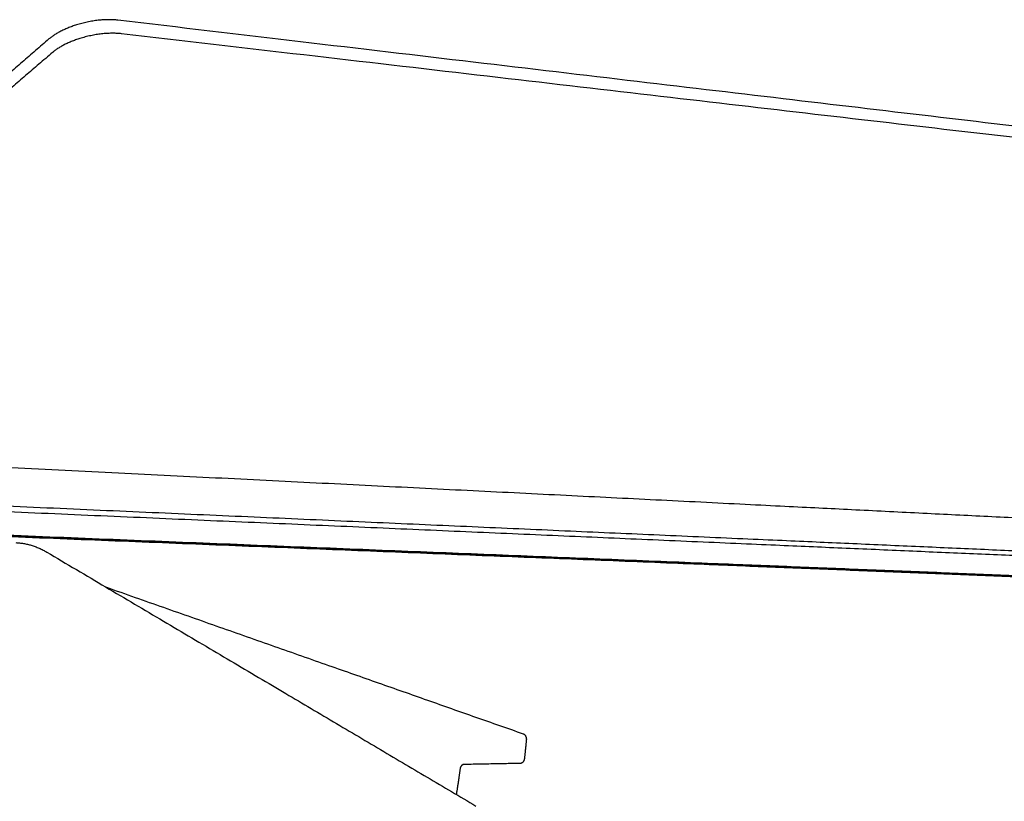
# Model space of a CAD drawing. Header units: millimetres. Extents: x 6394 to 7394, y -4769 to -3769.
# Tile 22 of 43: x 6553 to 6684, y -4338 to -4234. Entities that reach past the tile are written whole.
import ezdxf

# ---------------------------------------------------------------- set-up
doc = ezdxf.new("R2010")
doc.units = ezdxf.units.MM
doc.layers.add('ROXX_NEOmini_Barndoor', color=7, linetype='Continuous', true_color=0x000000)

msp = doc.modelspace()

# ---------------------------------------------------------------- linework, layer by layer
at = {"layer": 'ROXX_NEOmini_Barndoor', "color": 18, "true_color": 0x000000}
for points, weights in [([(6566.01, -4233.6), (6560.49, -4232.95), (6556.82, -4236.11)], [564.844764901, 396.935270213, 564.75696785]), ([(6566.01, -4233.6), (6560.49, -4232.95), (6556.82, -4236.11)], [564.844764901, 396.935270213, 564.75696785]), ([(6814.31, -4262.95), (6710.35, -4250.66), (6566.01, -4233.6)], [784.237970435, 674.541367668, 564.844764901]), ([(6814.31, -4262.95), (6710.35, -4250.66), (6566.01, -4233.6)], [784.237970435, 674.541367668, 564.844764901]), ([(6556.82, -4236.11), (6543.03, -4248), (6529.85, -4259.37)], [564.75696785, 577.957138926, 591.157310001]), ([(6556.82, -4236.11), (6543.03, -4248), (6529.85, -4259.37)], [564.75696785, 577.957138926, 591.157310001]), ([(6533.54, -4301.75), (6636.05, -4305.84), (6718, -4309.12)], [669.356550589, 753.287537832, 837.218525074]), ([(6533.54, -4301.75), (6636.05, -4305.84), (6718, -4309.12)], [669.356550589, 753.287537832, 837.218525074]), ([(6714.53, -4309.06), (6633.95, -4305.85), (6533.65, -4301.85)], [835.493947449, 753.352954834, 671.21196222]), ([(6714.53, -4309.06), (6633.95, -4305.85), (6533.65, -4301.85)], [835.493947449, 753.352954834, 671.21196222]), ([(6552.39, -4303.34), (6554.56, -4303.43), (6556.53, -4304.6)], [662.946637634, 649.296900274, 666.05000687]), ([(6552.39, -4303.34), (6554.56, -4303.43), (6556.53, -4304.6)], [662.946637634, 649.296900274, 666.05000687]), ([(6556.53, -4304.6), (6586.13, -4322.12), (6613.79, -4338.5)], [666.05000687, 689.475866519, 712.901726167]), ([(6556.53, -4304.6), (6586.13, -4322.12), (6613.79, -4338.5)], [666.05000687, 689.475866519, 712.901726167]), ([(6564.49, -4309.3), (6593.21, -4319.4), (6620.1, -4328.85)], [676.46107183, 699.435938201, 722.410804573]), ([(6564.49, -4309.3), (6593.21, -4319.4), (6620.1, -4328.85)], [676.46107183, 699.435938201, 722.410804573]), ([(6620.1, -4328.85), (6620.58, -4329.02), (6620.52, -4329.66)], [722.410804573, 543.077479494, 722.812840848]), ([(6620.1, -4328.85), (6620.58, -4329.02), (6620.52, -4329.66)], [722.410804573, 543.077479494, 722.812840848]), ([(6620.52, -4329.66), (6620.4, -4330.93), (6620.26, -4332.18)], [722.812840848, 722.724465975, 722.708053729]), ([(6620.52, -4329.66), (6620.4, -4330.93), (6620.26, -4332.18)], [722.812840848, 722.724465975, 722.708053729]), ([(6612.23, -4332.95), (6611.75, -4332.95), (6611.67, -4333.56)], [715.844346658, 553.139212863, 715.402522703]), ([(6612.23, -4332.95), (6611.75, -4332.95), (6611.67, -4333.56)], [715.844346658, 553.139212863, 715.402522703]), ([(6612.23, -4332.95), (6612.13, -4332.95), (6612.04, -4332.95)], [715.844346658, 715.942475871, 716.040605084]), ([(6612.23, -4332.95), (6612.13, -4332.95), (6612.04, -4332.95)], [715.844346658, 715.942475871, 716.040605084]), ([(6619.72, -4332.81), (6615.99, -4332.88), (6612.23, -4332.95)], [722.26495409, 719.054650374, 715.844346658]), ([(6619.72, -4332.81), (6615.99, -4332.88), (6612.23, -4332.95)], [722.26495409, 719.054650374, 715.844346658]), ([(6620.26, -4332.18), (6620.19, -4332.8), (6619.72, -4332.81)], [722.708053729, 551.881782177, 722.26495409]), ([(6620.26, -4332.18), (6620.19, -4332.8), (6619.72, -4332.81)], [722.708053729, 551.881782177, 722.26495409]), ([(6611.67, -4333.56), (6611.45, -4335.26), (6611.17, -4336.95)], [715.402522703, 712.771528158, 710.310034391]), ([(6611.67, -4333.56), (6611.45, -4335.26), (6611.17, -4336.95)], [715.402522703, 712.771528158, 710.310034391])]:
    msp.add_rational_spline(points, weights, degree=2, dxfattribs=at)
at = {"layer": 'ROXX_NEOmini_Barndoor', "color": 18, "lineweight": -3, "true_color": 0x000000}
for points, weights in [([(6566.48, -4235.41), (6560.95, -4234.77), (6557.28, -4237.92)], [564.516633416, 396.703246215, 564.428836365]), ([(6814.74, -4264.27), (6710.81, -4252.19), (6566.48, -4235.41)], [783.90983895, 674.213236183, 564.516633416]), ([(6557.28, -4237.92), (6543.47, -4249.78), (6530.28, -4261.12)], [564.428836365, 577.629007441, 590.829178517]), ([(6720.93, -4301.81), (6644.39, -4297.98), (6550, -4293.26)], [820.958335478, 743.308192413, 665.658049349]), ([(6719.37, -4306.55), (6643.27, -4303.24), (6549.56, -4299.16)], [818.790168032, 741.888769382, 664.987370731]), ([(6720.33, -4305.99), (6644.14, -4302.61), (6550.29, -4298.44)], [817.768450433, 740.796667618, 663.824884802]), ([(6533.45, -4301.61), (6636.08, -4305.73), (6718.12, -4309.02)], [666.9309256, 750.662527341, 834.394129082])]:
    msp.add_rational_spline(points, weights, degree=2, dxfattribs=at)

doc.saveas('drawing.dxf')
